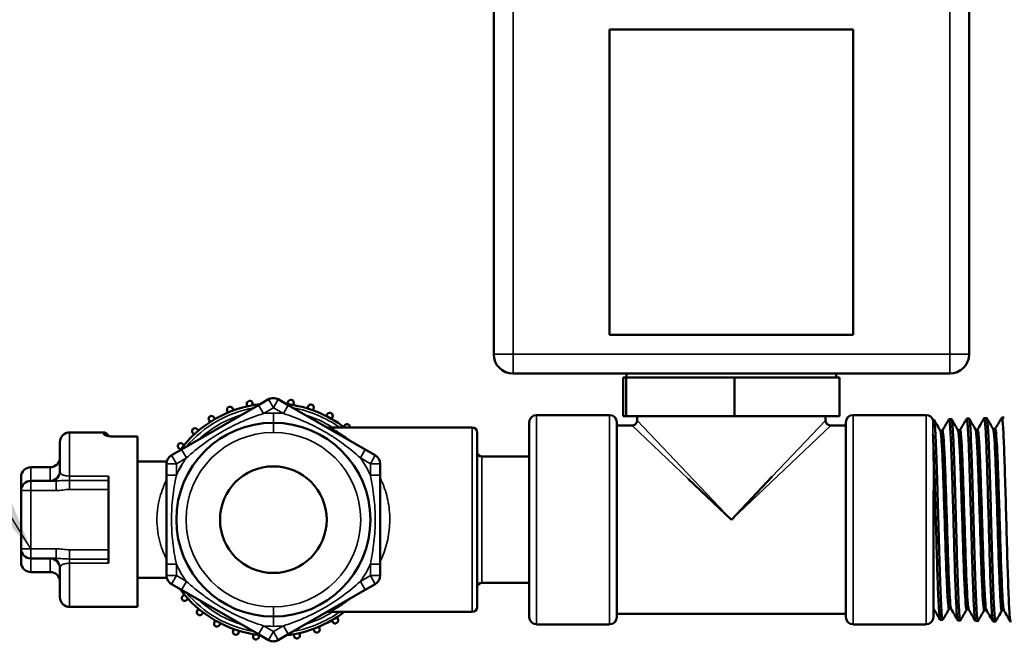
# Model space of a CAD drawing. Header units: inches. Extents: x 1 to 199, y 4 to 126.
# Tile 28 of 54: x 91.57 to 95.56, y 39.49 to 42.02. Entities that reach past the tile are written whole.
import ezdxf

# ---------------------------------------------------------------- set-up
doc = ezdxf.new("R2010")
doc.units = ezdxf.units.IN
doc.header["$LTSCALE"] = 5.882353
doc.header["$MEASUREMENT"] = 0
for name, color, linetype, lineweight in [('Symbol (ANSI)', 7, 'Continuous', 25), ('Visible (ANSI)', 7, 'Continuous', 50), ('Visible Narrow (ANSI)', 7, 'Continuous', 35)]:
    doc.layers.add(name, color=color, linetype=linetype, lineweight=lineweight)
doc.styles.add('Note Text (ANSI)', font='tahoma.ttf')
doc.dimstyles.new('Default (ANSI)$7', dxfattribs={"dimscale": 5.882353, "dimtxt": 0.12, "dimasz": 0.098425, "dimexe": 0.125, "dimexo": 0.0625, "dimgap": 0.031496, "dimtad": 0, "dimtih": 1, "dimtoh": 1, "dimrnd": 1e-08, "dimzin": 4, "dimdsep": 46, "dimtxsty": 'Note Text (ANSI)', "dimcen": 0.09, "dimdle": 0.393701, "dimclrd": 256, "dimclre": 256, "dimclrt": 256, "dimadec": 0, "dimazin": 1, "dimtfac": 1, "dimtofl": 0, "dimtmove": 0, "dimatfit": 3, "dimfxl": 1, "dimtolj": 1, "dimtzin": 4, "dimlwd": -1, "dimlwe": -1, "dimarcsym": 0})

msp = doc.modelspace()

# ---------------------------------------------------------------- linework, layer by layer
at = {"layer": 'Visible (ANSI)'}
for p, q in [((93.4899, 40.6604), (93.4899, 42.058)), ((95.419, 42.058), (95.419, 40.6604)), ((94.9493, 41.9793), (93.9596, 41.9793)), ((93.9596, 40.7391), (93.9596, 41.9793)), ((94.9493, 41.9793), (94.9493, 40.7391)), ((94.9493, 40.7391), (93.9596, 40.7391)), ((95.3403, 40.5817), (93.5686, 40.5817)), ((94.0154, 40.5659), (94.0154, 40.4084)), ((94.0154, 40.5659), (94.0276, 40.5659)), ((94.0276, 40.5659), (94.0276, 40.4084)), ((94.0276, 40.5659), (94.4666, 40.5659)), ((94.0294, 40.5817), (94.0294, 40.5659)), ((94.4666, 40.5659), (94.8934, 40.5659)), ((94.4666, 40.5659), (94.4666, 40.4084)), ((94.8794, 40.5817), (94.8794, 40.5659)), ((94.8934, 40.5659), (94.8934, 40.4084)), ((92.5356, 40.4537), (92.5762, 40.4771)), ((92.6155, 40.4771), (92.6561, 40.4537)), ((92.2231, 40.2733), (92.5356, 40.4537)), ((92.4336, 40.4321), (92.4307, 40.4396)), ((92.49, 40.4489), (92.4884, 40.4567)), ((92.5131, 40.4536), (92.5115, 40.4614)), ((92.6539, 40.4573), (92.655, 40.4652)), ((92.6561, 40.4537), (92.9686, 40.2733)), ((92.6772, 40.4538), (92.6784, 40.4617)), ((92.7344, 40.4401), (92.7369, 40.4477)), ((92.7568, 40.4326), (92.7593, 40.4402)), ((92.359, 40.3972), (92.3549, 40.4041)), ((92.4117, 40.4235), (92.4087, 40.4309)), ((92.8107, 40.4092), (92.8145, 40.4162)), ((92.8315, 40.3979), (92.8353, 40.405)), ((93.6641, 40.4134), (93.9603, 40.4134)), ((94.0154, 40.4084), (94.0276, 40.4084)), ((94.0276, 40.4084), (94.4666, 40.4084)), ((94.0719, 40.3917), (94.0719, 40.4084)), ((94.4666, 40.4084), (94.8934, 40.4084)), ((94.8369, 40.3917), (94.8369, 40.4084)), ((95.2448, 40.4134), (94.9486, 40.4134)), ((95.3377, 40.3963), (95.3477, 40.3966)), ((95.4091, 40.3986), (95.4191, 40.3989)), ((95.4805, 40.4008), (95.4905, 40.4011)), ((95.552, 40.403), (95.562, 40.4033)), ((92.2917, 40.3499), (92.2863, 40.3559)), ((92.3389, 40.3849), (92.3347, 40.3917)), ((93.4029, 40.3624), (92.8246, 40.3624)), ((92.8805, 40.3655), (92.8855, 40.3718)), ((93.6344, 39.5931), (93.6344, 40.3838)), ((93.9899, 39.5931), (93.9899, 40.3838)), ((93.9899, 40.3709), (94.0512, 40.3709)), ((94.8577, 40.3709), (94.9189, 40.3709)), ((94.9189, 40.3838), (94.9189, 39.5931)), ((95.2725, 40.3943), (95.2763, 40.3944)), ((95.5252, 40.3566), (95.5166, 40.3566)), ((91.7691, 40.3428), (91.9069, 40.3428)), ((91.9462, 40.3262), (92.0447, 40.3262)), ((92.0447, 40.3252), (92.0447, 40.3262)), ((92.0447, 39.6341), (92.0447, 40.3252)), ((92.274, 40.3343), (92.2686, 40.3403)), ((93.4226, 39.6341), (93.4226, 40.3428)), ((95.3109, 40.3499), (95.3023, 40.3499)), ((95.3823, 40.3521), (95.3737, 40.3521)), ((95.4537, 40.3544), (95.4451, 40.3544)), ((91.7297, 40.3034), (91.7297, 40.1853)), ((92.2188, 40.2731), (92.2125, 40.2781)), ((92.2335, 40.2916), (92.2272, 40.2966)), ((95.2744, 40.2934), (95.2744, 40.2933)), ((92.1825, 40.2498), (92.2231, 40.2733)), ((92.9686, 40.2733), (93.0092, 40.2498)), ((93.4423, 40.2443), (93.6344, 40.2443)), ((91.6116, 40.201), (91.6903, 40.201)), ((92.0447, 40.2247), (92.1638, 40.2247)), ((92.1628, 40.1688), (92.1628, 40.2157)), ((93.0289, 40.2157), (93.0289, 40.1688)), ((91.5722, 40.1617), (91.5722, 40.1065)), ((91.9266, 40.1656), (91.9266, 40.1481)), ((92.1628, 39.808), (92.1628, 40.1688)), ((93.0289, 40.1688), (93.0289, 39.808)), ((94.4544, 39.9884), (94.6205, 40.1635)), ((91.6116, 40.1459), (91.7142, 40.1459)), ((91.9266, 40.111), (91.9266, 40.1481)), ((92.9941, 40.1459), (92.9941, 40.1459)), ((93.035, 40.1459), (93.0351, 40.1459)), ((94.2793, 40.1545), (94.4544, 39.9884)), ((91.5722, 39.8703), (91.5722, 40.1065)), ((91.9266, 40.111), (91.9266, 39.9884)), ((95.2744, 40.1072), (95.2744, 39.5931)), ((91.9266, 39.9884), (91.9266, 39.8659)), ((91.5722, 39.8703), (91.5722, 39.8152)), ((91.9266, 39.8287), (91.9266, 39.8659)), ((91.7142, 39.831), (91.6116, 39.831)), ((91.9266, 39.8287), (91.9266, 39.8113)), ((92.1628, 39.7611), (92.1628, 39.808)), ((92.9941, 39.831), (92.9941, 39.831)), ((93.0289, 39.808), (93.0289, 39.7611)), ((93.0351, 39.831), (93.0351, 39.831)), ((91.6116, 39.7758), (91.6903, 39.7758)), ((91.7297, 39.7916), (91.7297, 39.6735)), ((92.0447, 39.7522), (92.1638, 39.7522)), ((92.2231, 39.7036), (92.1825, 39.727)), ((93.0092, 39.727), (92.9686, 39.7036)), ((93.4423, 39.7325), (93.6344, 39.7325)), ((92.5356, 39.5232), (92.2231, 39.7036)), ((92.2344, 39.6842), (92.2284, 39.6789)), ((92.9686, 39.7036), (92.6561, 39.5232)), ((92.25, 39.6665), (92.244, 39.6612)), ((91.7691, 39.6341), (92.0447, 39.6341)), ((92.2927, 39.6261), (92.2877, 39.6198)), ((92.3112, 39.6114), (92.3062, 39.6051)), ((93.4029, 39.6144), (92.8246, 39.6144)), ((93.9899, 39.6059), (94.9189, 39.6059)), ((95.2749, 39.6281), (95.2744, 39.6281)), ((95.3463, 39.6258), (95.3377, 39.6258)), ((95.4177, 39.6236), (95.4091, 39.6236)), ((95.4892, 39.6214), (95.4805, 39.6214)), ((95.5606, 39.6192), (95.552, 39.6192)), ((92.3602, 39.5789), (92.3564, 39.5719)), ((92.381, 39.5677), (92.3772, 39.5606)), ((92.8327, 39.5796), (92.8368, 39.5728)), ((92.8528, 39.592), (92.857, 39.5851)), ((93.6641, 39.5634), (93.9603, 39.5634)), ((95.2448, 39.5634), (94.9486, 39.5634)), ((95.302, 39.5816), (95.312, 39.5813)), ((95.3734, 39.5794), (95.3834, 39.5791)), ((95.4448, 39.5772), (95.4548, 39.5769)), ((95.5162, 39.575), (95.5263, 39.5747)), ((92.4349, 39.5443), (92.4324, 39.5366)), ((92.4573, 39.5368), (92.4548, 39.5292)), ((92.5145, 39.5231), (92.5133, 39.5151)), ((92.5762, 39.4997), (92.5356, 39.5232)), ((92.5378, 39.5196), (92.5367, 39.5116)), ((92.6561, 39.5232), (92.6155, 39.4997)), ((92.6786, 39.5233), (92.6802, 39.5154)), ((92.7017, 39.528), (92.7033, 39.5201)), ((92.7581, 39.5447), (92.761, 39.5373)), ((92.78, 39.5534), (92.783, 39.5459))]:
    msp.add_line(p, q, dxfattribs=at)
for centre, radius, start, end in [((93.5686, 40.6604), 0.0787, 180, 270), ((95.3403, 40.6604), 0.0787, 270, 0), ((92.5832, 40.4686), 0.0118, 91.5146, 142.6056), ((92.5959, 40.443), 0.0394, 90, 120), ((92.5832, 40.4686), 0.0118, 88.8183, 91.5146), ((92.5959, 40.443), 0.0394, 60, 90), ((92.6667, 40.4635), 0.0118, 81.5146, 171.5146), ((92.6667, 40.4635), 0.0118, 351.5146, 81.5146), ((92.5959, 39.9884), 0.4724, 96.4435, 143.5565), ((92.4197, 40.4353), 0.0118, 111.5146, 201.5146), ((92.4197, 40.4353), 0.0118, 21.5146, 111.5146), ((92.5, 40.4591), 0.0118, 101.5146, 191.5146), ((92.5, 40.4591), 0.0118, 11.5146, 101.5146), ((92.5959, 39.9884), 0.4724, 52.3415, 83.5565), ((92.7481, 40.444), 0.0118, 81.5146, 161.5146), ((92.7481, 40.444), 0.0118, 71.5146, 81.5146), ((92.7481, 40.444), 0.0118, 341.5146, 71.5146), ((92.3448, 40.3979), 0.0118, 121.5146, 211.5146), ((92.3448, 40.3979), 0.0118, 31.5146, 121.5146), ((92.8249, 40.4106), 0.0118, 81.5146, 151.5146), ((92.8249, 40.4106), 0.0118, 61.5146, 81.5146), ((92.8249, 40.4106), 0.0118, 331.5146, 61.5146), ((93.6641, 40.3838), 0.0296, 90, 180), ((93.9603, 40.3838), 0.0296, 0, 90), ((94.9486, 40.3838), 0.0296, 90, 180), ((95.2448, 40.3838), 0.0296, 20.7503, 90), ((92.5959, 39.9884), 0.3937, 90, 270), ((92.2775, 40.3481), 0.0118, 131.5146, 171.5146), ((92.2775, 40.3481), 0.0118, 41.5146, 131.5146), ((92.5959, 39.9884), 0.3937, 270, 90), ((92.8948, 40.3644), 0.0118, 81.5146, 141.5146), ((92.8948, 40.3644), 0.0118, 51.5146, 81.5146), ((92.8948, 40.3644), 0.0118, 350.4544, 51.5146), ((93.4029, 40.3428), 0.0197, 0, 90), ((91.7691, 40.3034), 0.0394, 90, 180), ((91.9069, 40.3231), 0.0197, 15.388, 90), ((92.2775, 40.3481), 0.0118, 171.5146, 221.5146), ((92.2199, 40.2873), 0.0118, 171.5146, 231.5146), ((92.2199, 40.2873), 0.0118, 141.5146, 171.5146), ((92.2199, 40.2873), 0.0118, 51.5146, 141.5146), ((91.6903, 40.2404), 0.0394, 270, 0), ((92.2021, 40.2157), 0.0394, 120, 180), ((92.9896, 40.2157), 0.0394, 0, 60), ((93.4423, 40.264), 0.0197, 180, 270), ((91.6116, 40.1617), 0.0394, 90, 180), ((92.5959, 39.9884), 0.2165, 90, 270), ((92.5959, 39.9884), 0.2165, 270, 90), ((91.6903, 40.1853), 0.0394, 270, 0), ((91.6116, 40.1065), 0.0394, 90, 180), ((91.6116, 39.8703), 0.0394, 180, 270), ((91.6116, 39.8152), 0.0394, 180, 270), ((91.6903, 39.7916), 0.0394, 0, 90), ((91.6903, 39.7365), 0.0394, 0, 90), ((92.2021, 39.7611), 0.0394, 180, 240), ((92.9896, 39.7611), 0.0394, 300, 0), ((92.1864, 39.7374), 0.0118, 208.8183, 211.5146), ((92.1864, 39.7374), 0.0118, 211.5146, 262.6056), ((93.4423, 39.7128), 0.0197, 90, 180), ((92.5959, 39.9884), 0.4724, 216.4435, 263.5565), ((92.2362, 39.6701), 0.0118, 131.5146, 221.5146), ((91.7691, 39.6735), 0.0394, 180, 270), ((92.2362, 39.6701), 0.0118, 221.5146, 311.5146), ((92.2969, 39.6125), 0.0118, 141.5146, 231.5146), ((92.2969, 39.6125), 0.0118, 231.5146, 321.5146), ((92.5959, 39.9884), 0.4724, 276.4435, 307.6585), ((93.4029, 39.6341), 0.0197, 270, 0), ((92.3668, 39.5663), 0.0118, 151.5146, 241.5146), ((92.3668, 39.5663), 0.0118, 241.5146, 331.5146), ((92.8469, 39.579), 0.0118, 211.5146, 261.5146), ((92.8469, 39.579), 0.0118, 261.5146, 301.5146), ((92.8469, 39.579), 0.0118, 301.5146, 31.5146), ((93.6641, 39.5931), 0.0296, 180, 270), ((93.9603, 39.5931), 0.0296, 270, 0), ((94.9486, 39.5931), 0.0296, 180, 270), ((95.2448, 39.5931), 0.0296, 270, 0), ((92.4436, 39.5329), 0.0118, 161.5146, 251.5146), ((92.4436, 39.5329), 0.0118, 251.5146, 341.5146), ((92.6917, 39.5178), 0.0118, 281.5146, 11.5146), ((92.772, 39.5416), 0.0118, 201.5146, 261.5146), ((92.772, 39.5416), 0.0118, 261.5146, 291.5146), ((92.772, 39.5416), 0.0118, 291.5146, 21.5146), ((92.525, 39.5134), 0.0118, 171.5146, 261.5146), ((92.525, 39.5134), 0.0118, 261.5146, 351.5146), ((92.5959, 39.5338), 0.0394, 240, 270), ((92.5959, 39.5338), 0.0394, 270, 300), ((92.6085, 39.5083), 0.0118, 268.8183, 271.5146), ((92.6085, 39.5083), 0.0118, 271.5146, 322.6056), ((92.6917, 39.5178), 0.0118, 191.5146, 261.5146), ((92.6917, 39.5178), 0.0118, 261.5146, 281.5146)]:
    msp.add_arc(centre, radius, start, end, dxfattribs=at)
for points in [[(95.3106, 40.3499), (95.3194, 40.3652), (95.3283, 40.3805), (95.3371, 40.3958)], [(95.3483, 40.3961), (95.3569, 40.3812), (95.3654, 40.3664), (95.374, 40.3516)], [(95.382, 40.3521), (95.3909, 40.3674), (95.3997, 40.3828), (95.4086, 40.3981)], [(95.4197, 40.3983), (95.4283, 40.3835), (95.4369, 40.3687), (95.4454, 40.3538)], [(95.4534, 40.3544), (95.4623, 40.3697), (95.4711, 40.385), (95.48, 40.4003)], [(95.4912, 40.4005), (95.4997, 40.3857), (95.5083, 40.3709), (95.5169, 40.3561)], [(95.5249, 40.3566), (95.5337, 40.3719), (95.5426, 40.3872), (95.5514, 40.4025)], [(95.2769, 40.3938), (95.2855, 40.379), (95.294, 40.3642), (95.3026, 40.3494)], [(92.2243, 40.2109), (92.221, 40.2053), (92.2173, 40.199), (92.2136, 40.192)], [(95.2744, 39.6288), (95.2745, 39.6287), (95.2745, 39.6287), (95.2746, 39.6286)], [(95.3013, 39.5822), (95.2924, 39.5977), (95.2835, 39.6131), (95.2746, 39.6286)], [(95.338, 39.6258), (95.3295, 39.6112), (95.321, 39.5965), (95.3125, 39.5818)], [(95.3728, 39.5801), (95.3638, 39.5955), (95.3549, 39.6109), (95.346, 39.6264)], [(95.4094, 39.6236), (95.4009, 39.6089), (95.3924, 39.5943), (95.384, 39.5796)], [(95.4442, 39.5779), (95.4353, 39.5933), (95.4263, 39.6087), (95.4174, 39.6241)], [(95.4808, 39.6214), (95.4724, 39.6067), (95.4639, 39.592), (95.4554, 39.5774)], [(95.5156, 39.5757), (95.5067, 39.5911), (95.4978, 39.6065), (95.4888, 39.6219)], [(95.5523, 39.6192), (95.5438, 39.6045), (95.5353, 39.5898), (95.5268, 39.5751)], [(95.587, 39.5735), (95.5781, 39.5889), (95.5692, 39.6043), (95.5603, 39.6197)]]:
    msp.add_open_spline(points, degree=3, dxfattribs=at)
for points, knots in [([(95.3734, 39.5794), (95.3729, 39.5795), (95.3723, 39.5808), (95.3718, 39.5834), (95.3703, 39.5909), (95.3688, 39.6087), (95.3674, 39.6358), (95.3659, 39.6628), (95.3644, 39.6989), (95.3629, 39.7413), (95.3614, 39.7838), (95.3599, 39.8327), (95.3585, 39.8842), (95.357, 39.9357), (95.3555, 39.9899), (95.354, 40.0427), (95.3525, 40.0955), (95.351, 40.1468), (95.3496, 40.1929), (95.3481, 40.2389), (95.3466, 40.2797), (95.3451, 40.3121), (95.3436, 40.3445), (95.3421, 40.3685), (95.3407, 40.3823), (95.3395, 40.3933), (95.3383, 40.3979), (95.3371, 40.3958)], [-0.37638795, -0.37638795, -0.37638795, -0.37638795, -0.375, -0.375, -0.375, -0.37109375, -0.37109375, -0.37109375, -0.3671875, -0.3671875, -0.3671875, -0.36328125, -0.36328125, -0.36328125, -0.359375, -0.359375, -0.359375, -0.35546875, -0.35546875, -0.35546875, -0.3515625, -0.3515625, -0.3515625, -0.34765625, -0.34765625, -0.34765625, -0.34454456, -0.34454456, -0.34454456, -0.34454456]), ([(95.3477, 40.3966), (95.3478, 40.3966), (95.348, 40.3966), (95.3481, 40.3964), (95.3486, 40.3957), (95.349, 40.3942), (95.3495, 40.3916), (95.3499, 40.3891), (95.3504, 40.3857), (95.3508, 40.3813), (95.3513, 40.377), (95.3517, 40.3716), (95.3522, 40.3654), (95.3531, 40.3529), (95.354, 40.3372), (95.3549, 40.3181), (95.3553, 40.3086), (95.3558, 40.2982), (95.3562, 40.2872), (95.3567, 40.2762), (95.3571, 40.2645), (95.3576, 40.2522), (95.358, 40.24), (95.3585, 40.2271), (95.3589, 40.2137), (95.3594, 40.2002), (95.3598, 40.186), (95.3603, 40.1716), (95.3612, 40.1427), (95.362, 40.1125), (95.363, 40.081), (95.3634, 40.0652), (95.3639, 40.0491), (95.3643, 40.033), (95.3648, 40.017), (95.3652, 40.0009), (95.3656, 39.9849), (95.3661, 39.9688), (95.3665, 39.9527), (95.367, 39.9366), (95.3674, 39.9205), (95.3679, 39.9045), (95.3684, 39.8889), (95.3692, 39.8576), (95.3701, 39.8275), (95.371, 39.7987), (95.3715, 39.7843), (95.3719, 39.7704), (95.3724, 39.7571), (95.3728, 39.7438), (95.3733, 39.7311), (95.3737, 39.719), (95.3742, 39.7069), (95.3746, 39.6953), (95.3751, 39.6844), (95.3755, 39.6735), (95.376, 39.6635), (95.3764, 39.6542), (95.3769, 39.6449), (95.3773, 39.6364), (95.3778, 39.6287), (95.3782, 39.621), (95.3787, 39.6141), (95.3791, 39.6081), (95.38, 39.5961), (95.3809, 39.5878), (95.3818, 39.5833), (95.3822, 39.581), (95.3827, 39.5796), (95.3831, 39.5792), (95.3834, 39.579), (95.3837, 39.5791), (95.384, 39.5796)], [0.47397646, 0.47397646, 0.47397646, 0.47397646, 0.47460938, 0.47460938, 0.47460938, 0.4765625, 0.4765625, 0.4765625, 0.47851563, 0.47851563, 0.47851563, 0.48046875, 0.48046875, 0.48046875, 0.484375, 0.484375, 0.484375, 0.48632813, 0.48632813, 0.48632813, 0.48828125, 0.48828125, 0.48828125, 0.49023438, 0.49023438, 0.49023438, 0.4921875, 0.4921875, 0.4921875, 0.49609375, 0.49609375, 0.49609375, 0.49804688, 0.49804688, 0.49804688, 0.5, 0.5, 0.5, 0.50195313, 0.50195313, 0.50195313, 0.50390625, 0.50390625, 0.50390625, 0.5078125, 0.5078125, 0.5078125, 0.50976563, 0.50976563, 0.50976563, 0.51171875, 0.51171875, 0.51171875, 0.51367188, 0.51367188, 0.51367188, 0.515625, 0.515625, 0.515625, 0.51757813, 0.51757813, 0.51757813, 0.51953125, 0.51953125, 0.51953125, 0.5234375, 0.5234375, 0.5234375, 0.52539063, 0.52539063, 0.52539063, 0.52657733, 0.52657733, 0.52657733, 0.52657733]), ([(95.4448, 39.5772), (95.4442, 39.5772), (95.4436, 39.579), (95.443, 39.5826), (95.4415, 39.5914), (95.44, 39.6105), (95.4385, 39.6388), (95.437, 39.667), (95.4356, 39.7042), (95.4341, 39.7476), (95.4326, 39.7911), (95.4311, 39.8407), (95.4296, 39.8928), (95.4281, 39.945), (95.4267, 39.9995), (95.4252, 40.0524), (95.4237, 40.1053), (95.4222, 40.1565), (95.4207, 40.2022), (95.4192, 40.2478), (95.4178, 40.288), (95.4163, 40.3195), (95.4148, 40.3511), (95.4133, 40.3741), (95.4118, 40.3868), (95.4107, 40.3962), (95.4096, 40.3999), (95.4086, 40.3981)], [-0.43911927, -0.43911927, -0.43911927, -0.43911927, -0.4375, -0.4375, -0.4375, -0.43359375, -0.43359375, -0.43359375, -0.4296875, -0.4296875, -0.4296875, -0.42578125, -0.42578125, -0.42578125, -0.421875, -0.421875, -0.421875, -0.41796875, -0.41796875, -0.41796875, -0.4140625, -0.4140625, -0.4140625, -0.41015625, -0.41015625, -0.41015625, -0.40727866, -0.40727866, -0.40727866, -0.40727866]), ([(95.4191, 40.3989), (95.4192, 40.3989), (95.4193, 40.3988), (95.4194, 40.3988), (95.4198, 40.3984), (95.4203, 40.397), (95.4207, 40.3947), (95.4212, 40.3925), (95.4216, 40.3892), (95.4221, 40.3851), (95.423, 40.3768), (95.4239, 40.3649), (95.4248, 40.3495), (95.4257, 40.334), (95.4266, 40.3154), (95.4274, 40.2939), (95.4279, 40.2831), (95.4283, 40.2716), (95.4288, 40.2594), (95.4292, 40.2472), (95.4297, 40.2344), (95.4301, 40.2212), (95.4306, 40.2079), (95.431, 40.1942), (95.4315, 40.18), (95.4319, 40.1657), (95.4324, 40.1509), (95.4328, 40.1357), (95.4337, 40.1054), (95.4346, 40.0743), (95.4355, 40.0423), (95.4359, 40.0263), (95.4364, 40.01), (95.4368, 39.9938), (95.4373, 39.9776), (95.4377, 39.9616), (95.4382, 39.9456), (95.4386, 39.9296), (95.4391, 39.9137), (95.4395, 39.898), (95.44, 39.8822), (95.4404, 39.8665), (95.4408, 39.8512), (95.4417, 39.8207), (95.4426, 39.7919), (95.4435, 39.7647), (95.444, 39.7511), (95.4444, 39.738), (95.4449, 39.7255), (95.4453, 39.7131), (95.4457, 39.7014), (95.4462, 39.6903), (95.4466, 39.6792), (95.4471, 39.6688), (95.4475, 39.6591), (95.448, 39.6494), (95.4484, 39.6404), (95.4489, 39.6323), (95.4498, 39.6161), (95.4506, 39.6034), (95.4515, 39.5941), (95.452, 39.5894), (95.4525, 39.5857), (95.4529, 39.583), (95.4533, 39.5802), (95.4538, 39.5784), (95.4542, 39.5775), (95.4546, 39.5767), (95.455, 39.5767), (95.4554, 39.5774)], [0.57771354, 0.57771354, 0.57771354, 0.57771354, 0.578125, 0.578125, 0.578125, 0.58007813, 0.58007813, 0.58007813, 0.58203125, 0.58203125, 0.58203125, 0.5859375, 0.5859375, 0.5859375, 0.58984375, 0.58984375, 0.58984375, 0.59179688, 0.59179688, 0.59179688, 0.59375, 0.59375, 0.59375, 0.59570313, 0.59570313, 0.59570313, 0.59765625, 0.59765625, 0.59765625, 0.6015625, 0.6015625, 0.6015625, 0.60351563, 0.60351563, 0.60351563, 0.60546875, 0.60546875, 0.60546875, 0.60742188, 0.60742188, 0.60742188, 0.609375, 0.609375, 0.609375, 0.61328125, 0.61328125, 0.61328125, 0.61523438, 0.61523438, 0.61523438, 0.6171875, 0.6171875, 0.6171875, 0.61914063, 0.61914063, 0.61914063, 0.62109375, 0.62109375, 0.62109375, 0.625, 0.625, 0.625, 0.62695313, 0.62695313, 0.62695313, 0.62890625, 0.62890625, 0.62890625, 0.630611, 0.630611, 0.630611, 0.630611]), ([(95.5162, 39.575), (95.5155, 39.575), (95.5148, 39.5774), (95.5141, 39.5821), (95.5126, 39.5921), (95.5112, 39.6126), (95.5097, 39.642), (95.5082, 39.6714), (95.5067, 39.7098), (95.5052, 39.7542), (95.5038, 39.7986), (95.5023, 39.849), (95.5008, 39.9017), (95.4993, 39.9543), (95.4978, 40.0092), (95.4963, 40.0622), (95.4949, 40.1151), (95.4934, 40.1662), (95.4919, 40.2114), (95.4904, 40.2567), (95.4889, 40.2962), (95.4874, 40.3269), (95.486, 40.3576), (95.4845, 40.3796), (95.483, 40.3911), (95.482, 40.399), (95.481, 40.402), (95.48, 40.4003)], [-0.50185058, -0.50185058, -0.50185058, -0.50185058, -0.5, -0.5, -0.5, -0.49609375, -0.49609375, -0.49609375, -0.4921875, -0.4921875, -0.4921875, -0.48828125, -0.48828125, -0.48828125, -0.484375, -0.484375, -0.484375, -0.48046875, -0.48046875, -0.48046875, -0.4765625, -0.4765625, -0.4765625, -0.47265625, -0.47265625, -0.47265625, -0.47001324, -0.47001324, -0.47001324, -0.47001324]), ([(95.4905, 40.4011), (95.4909, 40.4011), (95.4913, 40.4005), (95.4916, 40.3993), (95.4921, 40.3978), (95.4925, 40.3954), (95.493, 40.392), (95.4934, 40.3886), (95.4938, 40.3843), (95.4943, 40.379), (95.4952, 40.3686), (95.4961, 40.3547), (95.497, 40.3375), (95.4974, 40.3289), (95.4978, 40.3194), (95.4983, 40.3092), (95.4987, 40.299), (95.4992, 40.2882), (95.4996, 40.2767), (95.5001, 40.2652), (95.5005, 40.2531), (95.501, 40.2403), (95.5014, 40.2275), (95.5019, 40.2139), (95.5023, 40.2001), (95.5032, 40.1723), (95.504, 40.143), (95.5049, 40.1121), (95.5054, 40.0967), (95.5059, 40.0808), (95.5063, 40.065), (95.5067, 40.0491), (95.5072, 40.0332), (95.5076, 40.0172), (95.508, 40.0011), (95.5085, 39.985), (95.5089, 39.9688), (95.5094, 39.9526), (95.5098, 39.9364), (95.5103, 39.9205), (95.5112, 39.8887), (95.512, 39.8578), (95.5129, 39.8278), (95.5134, 39.8129), (95.5138, 39.7983), (95.5143, 39.7843), (95.5147, 39.7703), (95.5152, 39.7568), (95.5156, 39.7438), (95.516, 39.7308), (95.5165, 39.7184), (95.5169, 39.7064), (95.5174, 39.6945), (95.5178, 39.6834), (95.5183, 39.673), (95.5187, 39.6626), (95.5192, 39.6529), (95.5196, 39.644), (95.52, 39.6351), (95.5205, 39.6268), (95.5209, 39.6195), (95.5218, 39.6048), (95.5227, 39.5937), (95.5236, 39.5861), (95.524, 39.5824), (95.5245, 39.5795), (95.5249, 39.5776), (95.5254, 39.5756), (95.5258, 39.5747), (95.5262, 39.5747), (95.5264, 39.5746), (95.5266, 39.5748), (95.5268, 39.5751)], [0.68201904, 0.68201904, 0.68201904, 0.68201904, 0.68359375, 0.68359375, 0.68359375, 0.68554688, 0.68554688, 0.68554688, 0.6875, 0.6875, 0.6875, 0.69140625, 0.69140625, 0.69140625, 0.69335938, 0.69335938, 0.69335938, 0.6953125, 0.6953125, 0.6953125, 0.69726563, 0.69726563, 0.69726563, 0.69921875, 0.69921875, 0.69921875, 0.703125, 0.703125, 0.703125, 0.70507813, 0.70507813, 0.70507813, 0.70703125, 0.70703125, 0.70703125, 0.70898438, 0.70898438, 0.70898438, 0.7109375, 0.7109375, 0.7109375, 0.71484375, 0.71484375, 0.71484375, 0.71679688, 0.71679688, 0.71679688, 0.71875, 0.71875, 0.71875, 0.72070313, 0.72070313, 0.72070313, 0.72265625, 0.72265625, 0.72265625, 0.72460938, 0.72460938, 0.72460938, 0.7265625, 0.7265625, 0.7265625, 0.73046875, 0.73046875, 0.73046875, 0.73242188, 0.73242188, 0.73242188, 0.734375, 0.734375, 0.734375, 0.73520752, 0.73520752, 0.73520752, 0.73520752]), ([(95.5877, 39.5728), (95.5869, 39.5728), (95.5861, 39.5758), (95.5853, 39.5818), (95.5838, 39.5931), (95.5823, 39.6149), (95.5808, 39.6455), (95.5794, 39.6761), (95.5779, 39.7156), (95.5764, 39.7609), (95.5749, 39.8062), (95.5734, 39.8574), (95.572, 39.9106), (95.5705, 39.9638), (95.569, 40.019), (95.5675, 40.072), (95.566, 40.125), (95.5645, 40.1758), (95.5631, 40.2206), (95.5616, 40.2655), (95.5601, 40.3043), (95.5586, 40.3341), (95.5571, 40.364), (95.5556, 40.3849), (95.5542, 40.3953), (95.5532, 40.4017), (95.5523, 40.4041), (95.5514, 40.4025)], [-0.56458189, -0.56458189, -0.56458189, -0.56458189, -0.5625, -0.5625, -0.5625, -0.55859375, -0.55859375, -0.55859375, -0.5546875, -0.5546875, -0.5546875, -0.55078125, -0.55078125, -0.55078125, -0.546875, -0.546875, -0.546875, -0.54296875, -0.54296875, -0.54296875, -0.5390625, -0.5390625, -0.5390625, -0.53515625, -0.53515625, -0.53515625, -0.53274817, -0.53274817, -0.53274817, -0.53274817]), ([(92.807, 40.3666), (92.8073, 40.3664), (92.8076, 40.3663), (92.8093, 40.3655), (92.8108, 40.3649), (92.8163, 40.3631), (92.8205, 40.3624), (92.8246, 40.3624)], [0.00547295, 0.00547295, 0.00547295, 0.00547295, 0.0077652, 0.0077652, 0.02017609, 0.02017609, 0.05151816, 0.05151816, 0.05151816, 0.05151816]), ([(94.0512, 40.3709), (94.0534, 40.3709), (94.0557, 40.3713), (94.0599, 40.3727), (94.0619, 40.3738), (94.0654, 40.3764), (94.067, 40.3781), (94.0695, 40.3817), (94.0705, 40.3837), (94.0716, 40.3877), (94.0719, 40.3897), (94.0719, 40.3917)], [0, 0, 0, 0, 0.01710793, 0.01710793, 0.03389539, 0.03389539, 0.05068935, 0.05068935, 0.06748307, 0.06748307, 0.08245597, 0.08245597, 0.08245597, 0.08245597]), ([(94.8369, 40.3917), (94.8369, 40.3894), (94.8373, 40.3872), (94.8387, 40.383), (94.8398, 40.381), (94.8424, 40.3774), (94.8441, 40.3759), (94.8477, 40.3734), (94.8497, 40.3724), (94.8537, 40.3712), (94.8557, 40.3709), (94.8577, 40.3709)], [0, 0, 0, 0, 0.01710793, 0.01710793, 0.03389539, 0.03389539, 0.05068935, 0.05068935, 0.06748307, 0.06748307, 0.08245597, 0.08245597, 0.08245597, 0.08245597]), ([(95.2763, 40.3944), (95.2763, 40.3944), (95.2764, 40.3944), (95.2765, 40.3944), (95.2774, 40.3938), (95.2783, 40.3895), (95.2792, 40.3812), (95.2801, 40.373), (95.281, 40.3612), (95.2819, 40.3459), (95.2823, 40.3383), (95.2828, 40.3297), (95.2833, 40.3204), (95.2837, 40.311), (95.2842, 40.301), (95.2846, 40.2902), (95.285, 40.2795), (95.2855, 40.268), (95.2859, 40.2559), (95.2864, 40.2437), (95.2869, 40.2308), (95.2873, 40.2175), (95.2882, 40.1907), (95.2891, 40.1622), (95.29, 40.132), (95.2905, 40.1169), (95.2909, 40.1012), (95.2914, 40.0856), (95.2918, 40.0699), (95.2923, 40.0541), (95.2927, 40.0381), (95.2932, 40.0222), (95.2936, 40.0061), (95.2941, 39.9899), (95.2945, 39.9737), (95.295, 39.9574), (95.2954, 39.9414), (95.2963, 39.9093), (95.2972, 39.8781), (95.2981, 39.8475), (95.2986, 39.8323), (95.299, 39.8174), (95.2995, 39.8031), (95.2999, 39.7887), (95.3004, 39.7749), (95.3009, 39.7615), (95.3013, 39.7482), (95.3018, 39.7353), (95.3022, 39.7229), (95.3027, 39.7106), (95.3031, 39.699), (95.3036, 39.6881), (95.304, 39.6773), (95.3045, 39.6671), (95.3049, 39.6577), (95.3054, 39.6483), (95.3058, 39.6396), (95.3063, 39.6318), (95.3072, 39.6162), (95.3081, 39.6041), (95.309, 39.5956), (95.3094, 39.5914), (95.3099, 39.588), (95.3103, 39.5857), (95.3108, 39.5833), (95.3112, 39.5819), (95.3117, 39.5815), (95.312, 39.5812), (95.3122, 39.5813), (95.3125, 39.5818)], [0.37079482, 0.37079482, 0.37079482, 0.37079482, 0.37109375, 0.37109375, 0.37109375, 0.375, 0.375, 0.375, 0.37890625, 0.37890625, 0.37890625, 0.38085938, 0.38085938, 0.38085938, 0.3828125, 0.3828125, 0.3828125, 0.38476563, 0.38476563, 0.38476563, 0.38671875, 0.38671875, 0.38671875, 0.390625, 0.390625, 0.390625, 0.39257813, 0.39257813, 0.39257813, 0.39453125, 0.39453125, 0.39453125, 0.39648438, 0.39648438, 0.39648438, 0.3984375, 0.3984375, 0.3984375, 0.40234375, 0.40234375, 0.40234375, 0.40429688, 0.40429688, 0.40429688, 0.40625, 0.40625, 0.40625, 0.40820313, 0.40820313, 0.40820313, 0.41015625, 0.41015625, 0.41015625, 0.41210938, 0.41210938, 0.41210938, 0.4140625, 0.4140625, 0.4140625, 0.41796875, 0.41796875, 0.41796875, 0.41992188, 0.41992188, 0.41992188, 0.421875, 0.421875, 0.421875, 0.42312634, 0.42312634, 0.42312634, 0.42312634]), ([(95.5169, 40.3561), (95.5174, 40.3551), (95.5179, 40.353), (95.5199, 40.3405), (95.5214, 40.322), (95.5244, 40.2689), (95.5259, 40.2345), (95.5288, 40.1549), (95.5303, 40.1097), (95.5333, 40.0156), (95.5348, 39.9666), (95.5377, 39.8721), (95.5392, 39.8266), (95.5422, 39.746), (95.5437, 39.711), (95.5466, 39.6566), (95.5481, 39.6372), (95.5504, 39.6219), (95.5512, 39.6192), (95.552, 39.6192)], [0.53376245, 0.53376245, 0.53376245, 0.53376245, 0.53515625, 0.53515625, 0.5390625, 0.5390625, 0.54296875, 0.54296875, 0.546875, 0.546875, 0.55078125, 0.55078125, 0.5546875, 0.5546875, 0.55859375, 0.55859375, 0.5625, 0.5625, 0.56459234, 0.56459234, 0.56459234, 0.56459234]), ([(95.5252, 40.3566), (95.5259, 40.3566), (95.5266, 40.3543), (95.5289, 40.3405), (95.5303, 40.322), (95.5333, 40.2689), (95.5348, 40.2345), (95.5378, 40.1549), (95.5392, 40.1097), (95.5422, 40.0156), (95.5437, 39.9666), (95.5466, 39.8721), (95.5481, 39.8266), (95.5511, 39.746), (95.5526, 39.711), (95.5555, 39.6566), (95.557, 39.6372), (95.5591, 39.6232), (95.5597, 39.6207), (95.5603, 39.6197)], [0.53322598, 0.53322598, 0.53322598, 0.53322598, 0.53515625, 0.53515625, 0.5390625, 0.5390625, 0.54296875, 0.54296875, 0.546875, 0.546875, 0.55078125, 0.55078125, 0.5546875, 0.5546875, 0.55859375, 0.55859375, 0.5625, 0.5625, 0.56405719, 0.56405719, 0.56405719, 0.56405719]), ([(91.9197, 40.3302), (91.9197, 40.3302), (91.9197, 40.3302), (91.9198, 40.3302), (91.92, 40.3301), (91.9208, 40.3298), (91.9214, 40.3295), (91.9233, 40.3289), (91.9247, 40.3286), (91.9282, 40.3278), (91.9303, 40.3274), (91.9352, 40.3267), (91.9381, 40.3264), (91.9428, 40.3262), (91.9445, 40.3262), (91.9462, 40.3262)], [0.06082473, 0.06082473, 0.06082473, 0.06082473, 0.06193998, 0.06193998, 0.0720356, 0.0720356, 0.08469998, 0.08469998, 0.10181543, 0.10181543, 0.12190297, 0.12190297, 0.14470283, 0.14470283, 0.15788821, 0.15788821, 0.15788821, 0.15788821]), ([(95.302, 39.5817), (95.3015, 39.5817), (95.3011, 39.5826), (95.3006, 39.5844), (95.2992, 39.5906), (95.2977, 39.6072), (95.2962, 39.633), (95.2947, 39.6588), (95.2932, 39.6937), (95.2917, 39.7352), (95.2903, 39.7767), (95.2888, 39.8247), (95.2873, 39.8757), (95.2858, 39.9266), (95.2843, 39.9804), (95.2828, 40.033), (95.2814, 40.0857), (95.2799, 40.1372), (95.2784, 40.1836), (95.2769, 40.23), (95.2754, 40.2713), (95.2739, 40.3045), (95.2735, 40.3152), (95.273, 40.325), (95.2725, 40.3339)], [-0.31365663, -0.31365663, -0.31365663, -0.31365663, -0.3125, -0.3125, -0.3125, -0.30859375, -0.30859375, -0.30859375, -0.3046875, -0.3046875, -0.3046875, -0.30078125, -0.30078125, -0.30078125, -0.296875, -0.296875, -0.296875, -0.29296875, -0.29296875, -0.29296875, -0.2890625, -0.2890625, -0.2890625, -0.28780785, -0.28780785, -0.28780785, -0.28780785]), ([(95.3026, 40.3494), (95.3034, 40.348), (95.3042, 40.344), (95.3064, 40.3253), (95.3079, 40.304), (95.3109, 40.2466), (95.3124, 40.2105), (95.3153, 40.1288), (95.3168, 40.0833), (95.3198, 39.9897), (95.3213, 39.9417), (95.3242, 39.8503), (95.3257, 39.807), (95.3287, 39.7317), (95.3302, 39.6997), (95.3331, 39.6518), (95.3346, 39.636), (95.3366, 39.627), (95.3371, 39.6258), (95.3377, 39.6258)], [0.34557441, 0.34557441, 0.34557441, 0.34557441, 0.34765625, 0.34765625, 0.3515625, 0.3515625, 0.35546875, 0.35546875, 0.359375, 0.359375, 0.36328125, 0.36328125, 0.3671875, 0.3671875, 0.37109375, 0.37109375, 0.375, 0.375, 0.37639442, 0.37639442, 0.37639442, 0.37639442]), ([(95.3109, 40.3499), (95.3119, 40.3499), (95.3129, 40.3458), (95.3154, 40.3253), (95.3168, 40.304), (95.3198, 40.2466), (95.3213, 40.2105), (95.3243, 40.1288), (95.3257, 40.0833), (95.3287, 39.9897), (95.3302, 39.9417), (95.3332, 39.8503), (95.3346, 39.807), (95.3376, 39.7317), (95.3391, 39.6997), (95.342, 39.6518), (95.3435, 39.636), (95.3453, 39.6279), (95.3457, 39.6269), (95.346, 39.6264)], [0.34502827, 0.34502827, 0.34502827, 0.34502827, 0.34765625, 0.34765625, 0.3515625, 0.3515625, 0.35546875, 0.35546875, 0.359375, 0.359375, 0.36328125, 0.36328125, 0.3671875, 0.3671875, 0.37109375, 0.37109375, 0.375, 0.375, 0.37585126, 0.37585126, 0.37585126, 0.37585126]), ([(95.374, 40.3516), (95.3747, 40.3504), (95.3754, 40.3471), (95.3776, 40.3305), (95.3791, 40.3101), (95.382, 40.2541), (95.3835, 40.2185), (95.3865, 40.1375), (95.388, 40.0921), (95.3909, 39.9982), (95.3924, 39.9499), (95.3954, 39.8574), (95.3969, 39.8134), (95.3998, 39.7363), (95.4013, 39.7033), (95.4043, 39.6532), (95.4058, 39.6362), (95.4079, 39.6252), (95.4085, 39.6236), (95.4091, 39.6236)], [0.40830381, 0.40830381, 0.40830381, 0.40830381, 0.41015625, 0.41015625, 0.4140625, 0.4140625, 0.41796875, 0.41796875, 0.421875, 0.421875, 0.42578125, 0.42578125, 0.4296875, 0.4296875, 0.43359375, 0.43359375, 0.4375, 0.4375, 0.43912692, 0.43912692, 0.43912692, 0.43912692]), ([(95.3823, 40.3521), (95.3832, 40.3521), (95.3841, 40.3487), (95.3865, 40.3305), (95.388, 40.3101), (95.391, 40.2541), (95.3925, 40.2185), (95.3954, 40.1375), (95.3969, 40.0921), (95.3999, 39.9982), (95.4014, 39.9499), (95.4043, 39.8574), (95.4058, 39.8134), (95.4088, 39.7363), (95.4102, 39.7033), (95.4132, 39.6532), (95.4147, 39.6362), (95.4166, 39.6263), (95.417, 39.6249), (95.4174, 39.6241)], [0.40776064, 0.40776064, 0.40776064, 0.40776064, 0.41015625, 0.41015625, 0.4140625, 0.4140625, 0.41796875, 0.41796875, 0.421875, 0.421875, 0.42578125, 0.42578125, 0.4296875, 0.4296875, 0.43359375, 0.43359375, 0.4375, 0.4375, 0.43858617, 0.43858617, 0.43858617, 0.43858617]), ([(95.4454, 40.3538), (95.446, 40.3528), (95.4467, 40.3501), (95.4488, 40.3356), (95.4502, 40.3161), (95.4532, 40.2616), (95.4547, 40.2265), (95.4577, 40.1462), (95.4591, 40.1009), (95.4621, 40.0069), (95.4636, 39.9582), (95.4666, 39.8647), (95.468, 39.8199), (95.471, 39.7411), (95.4725, 39.707), (95.4755, 39.6548), (95.4769, 39.6366), (95.4791, 39.6235), (95.4798, 39.6214), (95.4805, 39.6214)], [0.4710332, 0.4710332, 0.4710332, 0.4710332, 0.47265625, 0.47265625, 0.4765625, 0.4765625, 0.48046875, 0.48046875, 0.484375, 0.484375, 0.48828125, 0.48828125, 0.4921875, 0.4921875, 0.49609375, 0.49609375, 0.5, 0.5, 0.50185961, 0.50185961, 0.50185961, 0.50185961]), ([(95.4537, 40.3544), (95.4546, 40.3544), (95.4554, 40.3515), (95.4577, 40.3356), (95.4592, 40.3161), (95.4621, 40.2616), (95.4636, 40.2265), (95.4666, 40.1462), (95.4681, 40.1009), (95.471, 40.0069), (95.4725, 39.9582), (95.4755, 39.8647), (95.477, 39.8199), (95.4799, 39.7411), (95.4814, 39.707), (95.4844, 39.6548), (95.4859, 39.6366), (95.4878, 39.6247), (95.4883, 39.6228), (95.4888, 39.6219)], [0.47049325, 0.47049325, 0.47049325, 0.47049325, 0.47265625, 0.47265625, 0.4765625, 0.4765625, 0.48046875, 0.48046875, 0.484375, 0.484375, 0.48828125, 0.48828125, 0.4921875, 0.4921875, 0.49609375, 0.49609375, 0.5, 0.5, 0.50132152, 0.50132152, 0.50132152, 0.50132152]), ([(91.7039, 40.1483), (91.7046, 40.1486), (91.7052, 40.1488), (91.7064, 40.1493), (91.7069, 40.1496), (91.7074, 40.1498)], [0.00035190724, 0.00035190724, 0.00035190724, 0.00035190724, 0.00040324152, 0.00040324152, 0.00044854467, 0.00044854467, 0.00044854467, 0.00044854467]), ([(92.8246, 39.6144), (92.8203, 39.6144), (92.816, 39.6137), (92.8103, 39.6118), (92.8087, 39.6111), (92.8071, 39.6103)], [0, 0, 0, 0, 0.03239142, 0.03239142, 0.04586956, 0.04586956, 0.04586956, 0.04586956])]:
    msp.add_open_spline(points, degree=3, knots=knots, dxfattribs=at)
at = {"layer": 'Visible Narrow (ANSI)'}
for p, q in [((93.5686, 42.058), (93.5686, 40.6604)), ((95.3403, 40.6604), (95.3403, 42.058)), ((93.5686, 40.6604), (93.4899, 40.6604)), ((93.5686, 40.6604), (93.5686, 40.5817)), ((93.5686, 40.6604), (95.3403, 40.6604)), ((95.3403, 40.6604), (95.3403, 40.5817)), ((95.3403, 40.6604), (95.419, 40.6604)), ((92.5959, 40.443), (92.5762, 40.4771)), ((92.5959, 40.443), (92.6155, 40.4771)), ((92.5552, 40.4196), (92.5356, 40.4537)), ((92.5959, 40.443), (92.5552, 40.4196)), ((92.6365, 40.4196), (92.5959, 40.443)), ((92.6365, 40.4196), (92.6561, 40.4537)), ((92.5959, 40.3821), (92.5959, 40.4215)), ((93.6641, 39.5634), (93.6641, 40.4134)), ((93.9603, 39.5634), (93.9603, 40.4134)), ((94.9486, 40.4134), (94.9486, 39.5634)), ((95.2448, 40.4134), (95.2448, 39.5634)), ((92.5959, 40.3428), (92.5959, 40.3821)), ((93.4029, 40.3624), (93.4029, 39.6144)), ((94.0512, 40.3709), (94.2793, 40.1545)), ((94.0719, 40.3917), (94.4544, 39.9884)), ((94.4544, 39.9884), (94.8577, 40.3709)), ((94.6205, 40.1635), (94.8369, 40.3917)), ((95.2725, 40.3943), (95.2725, 40.334)), ((91.7691, 40.1656), (91.7691, 40.3428)), ((91.9069, 40.3428), (91.9069, 40.3358)), ((91.9462, 40.3252), (91.9462, 40.3262)), ((92.0447, 40.3252), (91.9462, 40.3252)), ((92.2021, 40.2157), (92.1825, 40.2498)), ((92.2428, 40.2392), (92.2021, 40.2157)), ((92.2428, 40.2392), (92.2231, 40.2733)), ((92.9489, 40.2392), (92.9686, 40.2733)), ((92.9896, 40.2157), (92.9489, 40.2392)), ((92.9896, 40.2157), (93.0092, 40.2498)), ((93.4423, 39.7325), (93.4423, 40.2443)), ((91.6116, 40.1459), (91.6116, 40.201)), ((91.6903, 40.201), (91.6903, 40.1459)), ((92.2021, 40.2157), (92.1628, 40.2157)), ((92.2021, 40.2157), (92.2021, 40.1688)), ((92.9896, 40.2157), (93.0289, 40.2157)), ((92.9896, 40.1688), (92.9896, 40.2157)), ((91.7691, 40.1656), (91.9266, 40.1656)), ((91.7691, 40.1481), (91.7691, 40.1656)), ((92.1628, 40.1688), (92.2021, 40.1688)), ((92.9896, 40.1688), (93.0289, 40.1688)), ((91.6116, 40.1065), (91.6116, 40.1459)), ((91.7142, 40.1459), (91.7142, 40.1065)), ((91.7691, 40.1481), (91.9266, 40.1481)), ((91.7691, 40.1481), (91.7691, 40.111)), ((91.6116, 40.1065), (91.5722, 40.1065)), ((91.7142, 40.1065), (91.6116, 40.1065)), ((91.6116, 40.1065), (91.6116, 39.8703)), ((91.9266, 40.111), (91.7691, 40.111)), ((91.6116, 39.8703), (91.5722, 39.8703)), ((91.6116, 39.8703), (91.6116, 39.831)), ((91.6116, 39.8703), (91.7142, 39.8703)), ((91.7142, 39.8703), (91.7142, 39.831)), ((91.7691, 39.8659), (91.9266, 39.8659)), ((91.7691, 39.8659), (91.7691, 39.8287)), ((91.6116, 39.7758), (91.6116, 39.831)), ((91.6903, 39.831), (91.6903, 39.7758)), ((91.9266, 39.8287), (91.7691, 39.8287)), ((91.7691, 39.8287), (91.7691, 39.8113)), ((91.9266, 39.8113), (91.7691, 39.8113)), ((91.7691, 39.6341), (91.7691, 39.8113)), ((92.1628, 39.808), (92.2021, 39.808)), ((92.2021, 39.808), (92.2021, 39.7611)), ((92.9896, 39.808), (93.0289, 39.808)), ((92.9896, 39.7611), (92.9896, 39.808)), ((92.1628, 39.7611), (92.2021, 39.7611)), ((92.1825, 39.727), (92.2021, 39.7611)), ((92.2021, 39.7611), (92.2428, 39.7377)), ((92.9489, 39.7377), (92.9896, 39.7611)), ((93.0092, 39.727), (92.9896, 39.7611)), ((93.0289, 39.7611), (92.9896, 39.7611)), ((92.2231, 39.7036), (92.2428, 39.7377)), ((92.9686, 39.7036), (92.9489, 39.7377)), ((92.5959, 39.6341), (92.5959, 39.5947)), ((92.5356, 39.5232), (92.5552, 39.5573)), ((92.5552, 39.5573), (92.5959, 39.5338)), ((92.5959, 39.5947), (92.5959, 39.5554)), ((92.5959, 39.5338), (92.6365, 39.5573)), ((92.6561, 39.5232), (92.6365, 39.5573)), ((92.5762, 39.4997), (92.5959, 39.5338)), ((92.6155, 39.4997), (92.5959, 39.5338))]:
    msp.add_line(p, q, dxfattribs=at)
for radius, start, end in [(0.4609, 99.9845, 140.0155), (0.4609, 54.2401, 80.0155), (0.4446, 106.9223, 133.0777), (0.4331, 90, 95.38), (0.4331, 84.62, 90), (0.4446, 57.271, 73.0777), (0.3543, 90, 270), (0.3543, 270, 90), (0.4331, 144.62, 155.38), (0.4331, 24.62, 35.38), (0.4331, 204.62, 215.38), (0.4331, 324.62, 335.38), (0.4609, 219.9845, 260.0155), (0.4446, 226.9223, 253.0777), (0.4609, 279.9845, 305.7599), (0.4446, 286.9223, 302.729), (0.4331, 264.62, 270), (0.4331, 270, 275.38)]:
    msp.add_arc((92.5959, 39.9884), radius, start, end, dxfattribs=at)
msp.add_ellipse((91.9069, 40.3165), major_axis=(-0.0197, 0), ratio=0.98037, start_param=3.885605, end_param=4.712389, dxfattribs=at)
for points, knots in [([(92.5552, 40.4196), (92.5264, 40.4101), (92.4981, 40.3994), (92.4565, 40.3813), (92.4428, 40.3749), (92.4157, 40.3612), (92.4023, 40.354), (92.3629, 40.3313), (92.3376, 40.3146), (92.2889, 40.2787), (92.2654, 40.2594), (92.2428, 40.2392)], [0, 0, 0, 0, 0.002306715, 0.002306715, 0.003460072, 0.003460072, 0.00461343, 0.00461343, 0.006920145, 0.006920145, 0.009226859, 0.009226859, 0.009226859, 0.009226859]), ([(92.9489, 40.2392), (92.9263, 40.2594), (92.9029, 40.2786), (92.8664, 40.3056), (92.854, 40.3142), (92.8286, 40.3309), (92.8157, 40.3389), (92.7763, 40.3616), (92.7492, 40.3752), (92.6938, 40.3994), (92.6653, 40.4101), (92.6365, 40.4196)], [0, 0, 0, 0, 0.002306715, 0.002306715, 0.003460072, 0.003460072, 0.00461343, 0.00461343, 0.006920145, 0.006920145, 0.009226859, 0.009226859, 0.009226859, 0.009226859]), ([(92.8246, 40.3624), (92.8246, 40.3624), (92.8261, 40.3617), (92.8317, 40.3588), (92.8357, 40.3567), (92.8454, 40.3514), (92.8512, 40.3482), (92.8634, 40.3408), (92.8699, 40.3367), (92.8881, 40.3245), (92.9001, 40.3157), (92.9124, 40.3057)], [0.00464915, 0.00464915, 0.00464915, 0.00464915, 0.00568263, 0.00568263, 0.00671611, 0.00671611, 0.00774959, 0.00774959, 0.008783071, 0.008783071, 0.010514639, 0.010514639, 0.010514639, 0.010514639]), ([(92.8308, 40.3593), (92.8305, 40.3594), (92.8302, 40.3596), (92.8265, 40.3615), (92.8246, 40.3624), (92.8246, 40.3624)], [0.003398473, 0.003398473, 0.003398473, 0.003398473, 0.003486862, 0.003486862, 0.00464915, 0.00464915, 0.00464915, 0.00464915]), ([(91.9069, 40.3358), (91.9069, 40.3348), (91.9079, 40.3336), (91.9116, 40.3312), (91.9144, 40.33), (91.9216, 40.3278), (91.926, 40.3269), (91.9356, 40.3256), (91.9409, 40.3252), (91.9462, 40.3252)], [0, 0, 0, 0, 0.000405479, 0.000405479, 0.000810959, 0.000810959, 0.001216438, 0.001216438, 0.001621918, 0.001621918, 0.001621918, 0.001621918]), ([(95.2744, 40.1072), (95.2744, 40.1314), (95.2744, 40.156), (95.2741, 40.2088), (95.2739, 40.2355), (95.2733, 40.2883), (95.2729, 40.3132), (95.2725, 40.3339)], [2.330757, 2.330757, 2.330757, 2.330757, 2.5524787, 2.5524787, 2.8127698, 2.8127698, 3.1199532, 3.1199532, 3.1199532, 3.1199532]), ([(91.7297, 40.1853), (91.7297, 40.183), (91.7302, 40.1807), (91.7327, 40.1764), (91.7346, 40.1743), (91.7391, 40.1715), (91.7408, 40.1706), (91.7449, 40.169), (91.7473, 40.1682), (91.7553, 40.1664), (91.7621, 40.1656), (91.7691, 40.1656)], [0, 0, 0, 0, 0.000528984, 0.000528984, 0.001057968, 0.001057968, 0.00132246, 0.00132246, 0.001586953, 0.001586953, 0.002115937, 0.002115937, 0.002115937, 0.002115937]), ([(92.2021, 40.1688), (92.196, 40.1391), (92.191, 40.1092), (92.1859, 40.0642), (92.1846, 40.0491), (92.1829, 40.0188), (92.1825, 40.0036), (92.1825, 39.9581), (92.1842, 39.9279), (92.191, 39.8677), (92.196, 39.8378), (92.2021, 39.808)], [0, 0, 0, 0, 0.002306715, 0.002306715, 0.003460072, 0.003460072, 0.00461343, 0.00461343, 0.006920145, 0.006920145, 0.009226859, 0.009226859, 0.009226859, 0.009226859]), ([(92.9896, 39.808), (92.9957, 39.8378), (93.0007, 39.8676), (93.0058, 39.9127), (93.0071, 39.9278), (93.0088, 39.9581), (93.0092, 39.9733), (93.0092, 40.0188), (93.0075, 40.049), (93.0007, 40.1091), (92.9957, 40.1391), (92.9896, 40.1688)], [0, 0, 0, 0, 0.002306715, 0.002306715, 0.003460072, 0.003460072, 0.00461343, 0.00461343, 0.006920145, 0.006920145, 0.009226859, 0.009226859, 0.009226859, 0.009226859]), ([(93.0289, 40.1593), (93.0318, 40.1532), (93.0346, 40.147), (93.0421, 40.1292), (93.0466, 40.1172), (93.0543, 40.0925), (93.0576, 40.08), (93.0629, 40.0542), (93.0649, 40.0411), (93.0677, 40.0143), (93.0683, 40.0007), (93.0683, 39.9739), (93.0675, 39.9606), (93.0647, 39.9341), (93.0626, 39.9209), (93.0543, 39.882), (93.0465, 39.8577), (93.0342, 39.829), (93.0316, 39.8232), (93.0289, 39.8176)], [0.016481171, 0.016481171, 0.016481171, 0.016481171, 0.017050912, 0.017050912, 0.018084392, 0.018084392, 0.019117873, 0.019117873, 0.020151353, 0.020151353, 0.021184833, 0.021184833, 0.022218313, 0.022218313, 0.023251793, 0.023251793, 0.025318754, 0.025318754, 0.025844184, 0.025844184, 0.025844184, 0.025844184]), ([(91.7142, 40.1459), (91.7231, 40.1459), (91.732, 40.1467), (91.7501, 40.1478), (91.7594, 40.1481), (91.7691, 40.1481)], [0, 0, 0, 0, 0.000716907, 0.000716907, 0.001433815, 0.001433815, 0.001433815, 0.001433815]), ([(92.1628, 39.8266), (92.1616, 39.829), (92.1604, 39.8314), (92.1539, 39.8449), (92.1488, 39.8567), (92.1419, 39.876), (92.1397, 39.8826), (92.1357, 39.8962), (92.1339, 39.9032), (92.1307, 39.9174), (92.1292, 39.9247), (92.1268, 39.9395), (92.1258, 39.9472), (92.1236, 39.97), (92.1231, 39.9854), (92.1239, 40.0085), (92.1244, 40.0163), (92.126, 40.0316), (92.127, 40.039), (92.1308, 40.0611), (92.1341, 40.0753), (92.1423, 40.1026), (92.1469, 40.1152), (92.1554, 40.1352), (92.159, 40.1429), (92.1628, 40.1503)], [0.024813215, 0.024813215, 0.024813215, 0.024813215, 0.025082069, 0.025082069, 0.026272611, 0.026272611, 0.026867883, 0.026867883, 0.027463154, 0.027463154, 0.028058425, 0.028058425, 0.028653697, 0.028653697, 0.029844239, 0.029844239, 0.030439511, 0.030439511, 0.031034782, 0.031034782, 0.032225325, 0.032225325, 0.033415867, 0.033415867, 0.034242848, 0.034242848, 0.034242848, 0.034242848]), ([(91.7691, 40.111), (91.7599, 40.111), (91.7508, 40.1098), (91.7325, 40.1075), (91.7234, 40.1065), (91.7142, 40.1065)], [0, 0, 0, 0, 0.00069892, 0.00069892, 0.00139784, 0.00139784, 0.00139784, 0.00139784]), ([(91.7142, 39.8703), (91.7234, 39.8703), (91.7325, 39.8694), (91.7508, 39.8671), (91.7599, 39.8659), (91.7691, 39.8659)], [0, 0, 0, 0, 0.000699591, 0.000699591, 0.001399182, 0.001399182, 0.001399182, 0.001399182]), ([(91.7691, 39.8287), (91.7595, 39.8287), (91.7503, 39.8291), (91.7321, 39.8302), (91.7232, 39.831), (91.7142, 39.831)], [0, 0, 0, 0, 0.00071685, 0.00071685, 0.0014337, 0.0014337, 0.0014337, 0.0014337]), ([(91.7297, 39.7916), (91.7297, 39.7939), (91.7302, 39.7961), (91.7326, 39.8004), (91.7346, 39.8025), (91.7405, 39.8063), (91.7446, 39.808), (91.7526, 39.8099), (91.7556, 39.8104), (91.7621, 39.8111), (91.7656, 39.8113), (91.7691, 39.8113)], [0, 0, 0, 0, 0.000524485, 0.000524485, 0.00104897, 0.00104897, 0.001573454, 0.001573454, 0.001835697, 0.001835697, 0.002097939, 0.002097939, 0.002097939, 0.002097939]), ([(92.2428, 39.7377), (92.2654, 39.7175), (92.2888, 39.6982), (92.3253, 39.6713), (92.3377, 39.6626), (92.3631, 39.646), (92.376, 39.638), (92.4154, 39.6153), (92.4425, 39.6017), (92.4979, 39.5775), (92.5264, 39.5668), (92.5552, 39.5573)], [0, 0, 0, 0, 0.002306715, 0.002306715, 0.003460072, 0.003460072, 0.00461343, 0.00461343, 0.006920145, 0.006920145, 0.009226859, 0.009226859, 0.009226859, 0.009226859]), ([(92.6365, 39.5573), (92.6653, 39.5668), (92.6936, 39.5774), (92.7352, 39.5956), (92.7489, 39.602), (92.776, 39.6156), (92.7894, 39.6229), (92.8288, 39.6456), (92.8541, 39.6622), (92.9028, 39.6982), (92.9263, 39.7175), (92.9489, 39.7377)], [0, 0, 0, 0, 0.002306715, 0.002306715, 0.003460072, 0.003460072, 0.00461343, 0.00461343, 0.006920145, 0.006920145, 0.009226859, 0.009226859, 0.009226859, 0.009226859]), ([(92.9124, 39.6711), (92.9001, 39.6611), (92.888, 39.6522), (92.8696, 39.64), (92.863, 39.6358), (92.8508, 39.6285), (92.8452, 39.6253), (92.838, 39.6214), (92.8358, 39.6202), (92.8319, 39.6182), (92.8302, 39.6173), (92.8261, 39.6152), (92.8246, 39.6144), (92.8246, 39.6144)], [0.031840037, 0.031840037, 0.031840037, 0.031840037, 0.033586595, 0.033586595, 0.034620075, 0.034620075, 0.035653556, 0.035653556, 0.036170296, 0.036170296, 0.036687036, 0.036687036, 0.037720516, 0.037720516, 0.037720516, 0.037720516])]:
    msp.add_open_spline(points, degree=3, knots=knots, dxfattribs=at)
for points in [[(92.8562, 40.3451), (92.854, 40.3464), (92.8518, 40.3477), (92.8497, 40.3489)], [(91.7297, 40.1853), (91.7297, 40.1832), (91.7301, 40.1811), (91.7312, 40.1791)], [(91.7504, 40.1675), (91.7507, 40.1675), (91.751, 40.1674), (91.7514, 40.1673)], [(91.7596, 40.1661), (91.7626, 40.1658), (91.7659, 40.1656), (91.7691, 40.1656)]]:
    msp.add_open_spline(points, degree=3, dxfattribs=at)

# ---------------------------------------------------------------- leaders
at = {"layer": 'Symbol (ANSI)', "annotation_type": 0, "has_hookline": 1, "hookline_direction": 1, "text_width": 7.1205}
msp.add_leader([(91.6116, 39.8703), (87.7091, 46.1505), (87.1301, 46.1505)], dimstyle='Default (ANSI)$7', override={"dimtad": 0}, dxfattribs=at)

doc.saveas('drawing.dxf')
